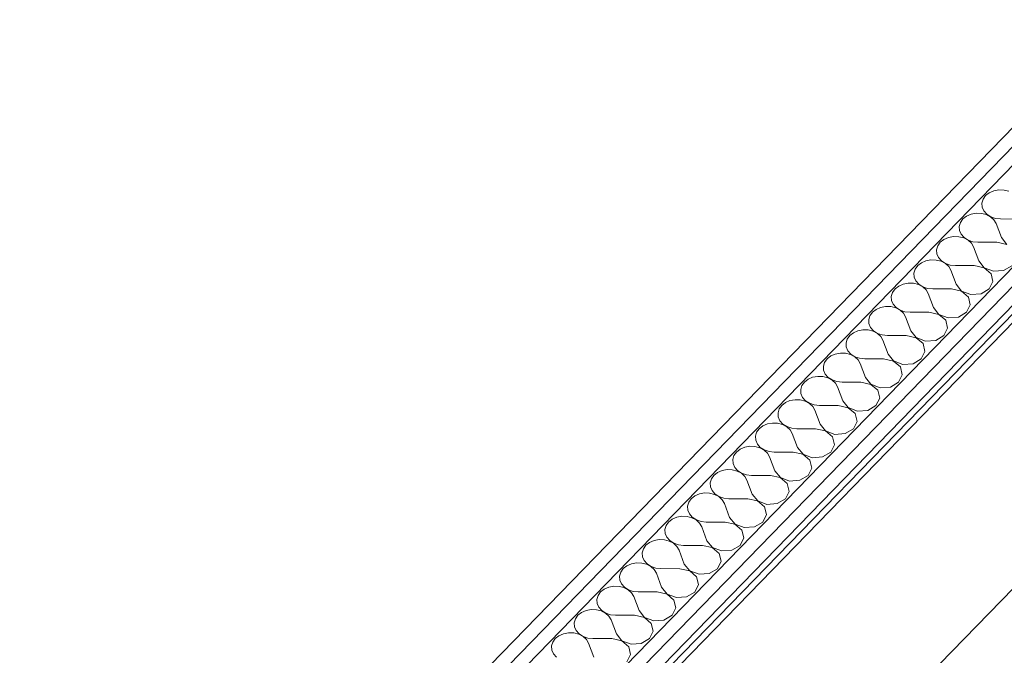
# Model space of a CAD drawing. Header units: millimetres. Extents: x -21126 to 28102, y -1237 to 9397.
# Tile 188 of 226: x 15080 to 16004, y 3920 to 4517. Entities that reach past the tile are written whole.
import ezdxf

# ---------------------------------------------------------------- set-up
doc = ezdxf.new("R2010")
doc.units = ezdxf.units.MM
doc.header["$MEASUREMENT"] = 0
doc.linetypes.add('Wipeout_Contour', pattern=[1000, 0, -1000])
doc.layers.add('Nuevo_08_E_Envans secs', color=7, linetype='Continuous')
doc.layers.add('Nuevo_09_EI_Mobiliari general', color=7, linetype='Continuous')
doc.layers.add('Nuevo_08_E_Envans secs_Pluma_Nº__1', color=7, linetype='Continuous', lineweight=5)
doc.layers.add('Nuevo_09_EI_Mobiliari general_Pluma_Nº__1', color=7, linetype='Continuous', lineweight=5)
for name, color, linetype, lineweight, true_color in [('Nuevo_08_E_Envans secs_Pluma_Nº__102', 7, 'Continuous', 5, 0xcccccc), ('Nuevo_08_E_Envans secs_Pluma_Nº__171', 171, 'Continuous', 13, 0xaaaaff), ('Nuevo_08_E_Envans secs_Pluma_Nº__177', 7, 'Continuous', 15, 0xf7e046)]:
    doc.layers.add(name, color=color, linetype=linetype, lineweight=lineweight, true_color=true_color)
pattern_1 = [(45, (6815.65, 8903), (-183.848, 183.848), [195, -65]), (45, (6815.65, 9086.86), (-183.848, 183.848), [195, -65])]

# ---------------------------------------------------------------- blocks, each defined once
blk = doc.blocks.new('*X183', base_point=(6815.65, 8903.01))
at = {"layer": 'Nuevo_08_E_Envans secs_Pluma_Nº__102', "color": 254, "linetype": 'Continuous', "lineweight": 5, "true_color": 0xcccccc}
for p, q in [((15989.83, 4354.2), (15986.39, 4351.52)), ((15994.09, 4356.05), (15989.83, 4354.2)), ((15998.83, 4356.92), (15994.09, 4356.05)), ((16003.71, 4356.76), (15998.83, 4356.92)), ((16008.34, 4355.58), (16003.71, 4356.76)), ((15984.02, 4348.21), (15982.91, 4344.53)), ((15986.39, 4351.52), (15984.02, 4348.21)), ((15982.91, 4344.53), (15983.14, 4340.76)), ((15983.14, 4340.76), (15984.69, 4337.18)), ((15984.69, 4337.18), (15987.45, 4334.06)), ((15962.76, 4326.32), (15961.65, 4322.64)), ((15965.12, 4329.62), (15962.76, 4326.32)), ((15968.57, 4332.3), (15965.12, 4329.62)), ((15972.82, 4334.15), (15968.57, 4332.3)), ((15977.57, 4335.03), (15972.82, 4334.15)), ((15982.45, 4334.87), (15977.57, 4335.03)), ((15987.08, 4333.68), (15982.45, 4334.87)), ((15991.12, 4331.56), (15987.08, 4333.68)), ((15987.45, 4334.06), (15991.2, 4331.65)), ((15994.25, 4328.66), (15991.12, 4331.56)), ((15991.2, 4331.65), (15995.67, 4330.12)), ((15996.25, 4325.21), (15994.25, 4328.66)), ((15995.67, 4330.12), (16000.5, 4329.59)), ((16018.19, 4329.58), (16000.5, 4329.59)), ((15961.65, 4322.64), (15961.88, 4318.86)), ((15961.88, 4318.86), (15963.43, 4315.28)), ((16001.18, 4312.06), (15996.25, 4325.21)), ((15947.31, 4310.4), (15943.86, 4307.72)), ((15951.56, 4312.25), (15947.31, 4310.4)), ((15956.31, 4313.13), (15951.56, 4312.25)), ((15961.19, 4312.97), (15956.31, 4313.13)), ((15965.82, 4311.78), (15961.19, 4312.97)), ((15963.43, 4315.28), (15966.19, 4312.16)), ((15969.86, 4309.66), (15965.82, 4311.78)), ((15966.19, 4312.16), (15969.94, 4309.75)), ((15972.99, 4306.76), (15969.86, 4309.66)), ((15969.94, 4309.75), (15974.4, 4308.22)), ((15974.4, 4308.22), (15979.24, 4307.69)), ((16001.18, 4312.06), (16006.3, 4305.71)), ((15941.5, 4304.42), (15940.38, 4300.74)), ((15940.38, 4300.74), (15940.61, 4296.96)), ((15943.86, 4307.72), (15941.5, 4304.42)), ((15974.98, 4303.31), (15972.99, 4306.76)), ((15979.91, 4290.16), (15974.98, 4303.31)), ((15996.92, 4307.68), (15979.24, 4307.69)), ((16006.22, 4305.62), (15996.92, 4307.68)), ((15930.3, 4290.35), (15926.04, 4288.5)), ((15935.05, 4291.23), (15930.3, 4290.35)), ((15939.92, 4291.07), (15935.05, 4291.23)), ((15944.56, 4289.88), (15939.92, 4291.07)), ((15940.61, 4296.96), (15942.17, 4293.38)), ((15942.17, 4293.38), (15944.93, 4290.26)), ((15948.59, 4287.76), (15944.56, 4289.88)), ((15944.93, 4290.26), (15948.68, 4287.85)), ((15979.91, 4290.16), (15985.04, 4283.81)), ((15920.23, 4282.52), (15919.12, 4278.84)), ((15922.6, 4285.83), (15920.23, 4282.52)), ((15926.04, 4288.5), (15922.6, 4285.83)), ((15951.73, 4284.86), (15948.59, 4287.76)), ((15948.68, 4287.85), (15953.14, 4286.32)), ((15953.72, 4281.42), (15951.73, 4284.86)), ((15953.14, 4286.32), (15957.97, 4285.8)), ((15958.65, 4268.26), (15953.72, 4281.42)), ((15975.66, 4285.78), (15957.97, 4285.8)), ((15984.96, 4283.73), (15975.66, 4285.78)), ((15991.47, 4278.19), (15984.96, 4283.73)), ((15985.04, 4283.81), (15993.71, 4280.51)), ((15993.71, 4280.51), (16003.33, 4281.22)), ((16003.33, 4281.22), (16011.04, 4285.75)), ((15919.12, 4278.84), (15919.35, 4275.06)), ((15919.35, 4275.06), (15920.91, 4271.48)), ((15920.91, 4271.48), (15923.66, 4268.37)), ((15989.77, 4263.85), (15993.25, 4270.84)), ((15993.25, 4270.84), (15991.47, 4278.19)), ((15901.34, 4263.93), (15898.97, 4260.62)), ((15904.78, 4266.61), (15901.34, 4263.93)), ((15909.04, 4268.45), (15904.78, 4266.61)), ((15913.79, 4269.33), (15909.04, 4268.45)), ((15918.66, 4269.17), (15913.79, 4269.33)), ((15923.29, 4267.98), (15918.66, 4269.17)), ((15927.33, 4265.86), (15923.29, 4267.98)), ((15923.66, 4268.37), (15927.42, 4265.95)), ((15930.47, 4262.97), (15927.33, 4265.86)), ((15927.42, 4265.95), (15931.88, 4264.42)), ((15932.46, 4259.52), (15930.47, 4262.97)), ((15931.88, 4264.42), (15936.71, 4263.9)), ((15954.4, 4263.88), (15936.71, 4263.9)), ((15963.69, 4261.83), (15954.4, 4263.88)), ((15958.65, 4268.26), (15963.78, 4261.92)), ((15970.21, 4256.3), (15963.69, 4261.83)), ((15963.78, 4261.92), (15972.45, 4258.61)), ((15982.07, 4259.32), (15989.77, 4263.85)), ((15898.97, 4260.62), (15897.86, 4256.94)), ((15897.86, 4256.94), (15898.09, 4253.17)), ((15898.09, 4253.17), (15899.64, 4249.58)), ((15937.39, 4246.36), (15932.46, 4259.52)), ((15971.99, 4248.94), (15970.21, 4256.3)), ((15972.45, 4258.61), (15982.07, 4259.32)), ((15883.52, 4244.71), (15880.08, 4242.03)), ((15887.78, 4246.56), (15883.52, 4244.71)), ((15892.52, 4247.43), (15887.78, 4246.56)), ((15897.4, 4247.27), (15892.52, 4247.43)), ((15902.03, 4246.09), (15897.4, 4247.27)), ((15899.64, 4249.58), (15902.4, 4246.47)), ((15906.07, 4243.96), (15902.03, 4246.09)), ((15902.4, 4246.47), (15906.16, 4244.05)), ((15909.2, 4241.07), (15906.07, 4243.96)), ((15906.16, 4244.05), (15910.62, 4242.52)), ((15937.39, 4246.36), (15942.52, 4240.02)), ((15968.51, 4241.95), (15971.99, 4248.94)), ((15877.71, 4238.72), (15876.6, 4235.04)), ((15876.6, 4235.04), (15876.83, 4231.27)), ((15880.08, 4242.03), (15877.71, 4238.72)), ((15911.2, 4237.62), (15909.2, 4241.07)), ((15910.62, 4242.52), (15915.45, 4242)), ((15916.13, 4224.46), (15911.2, 4237.62)), ((15933.14, 4241.98), (15915.45, 4242)), ((15942.43, 4239.93), (15933.14, 4241.98)), ((15948.94, 4234.4), (15942.43, 4239.93)), ((15942.52, 4240.02), (15951.19, 4236.71)), ((15950.73, 4227.04), (15948.94, 4234.4)), ((15951.19, 4236.71), (15960.81, 4237.43)), ((15960.81, 4237.43), (15968.51, 4241.95)), ((15866.52, 4224.66), (15862.26, 4222.81)), ((15871.26, 4225.53), (15866.52, 4224.66)), ((15876.14, 4225.37), (15871.26, 4225.53)), ((15880.77, 4224.19), (15876.14, 4225.37)), ((15876.83, 4231.27), (15878.38, 4227.69)), ((15878.38, 4227.69), (15881.14, 4224.57)), ((15881.14, 4224.57), (15884.89, 4222.15)), ((15947.25, 4220.06), (15950.73, 4227.04)), ((15856.45, 4216.83), (15855.34, 4213.14)), ((15858.81, 4220.13), (15856.45, 4216.83)), ((15862.26, 4222.81), (15858.81, 4220.13)), ((15884.81, 4222.07), (15880.77, 4224.19)), ((15887.94, 4219.17), (15884.81, 4222.07)), ((15884.89, 4222.15), (15889.36, 4220.63)), ((15889.94, 4215.72), (15887.94, 4219.17)), ((15889.36, 4220.63), (15894.19, 4220.1)), ((15894.87, 4202.57), (15889.94, 4215.72)), ((15911.88, 4220.09), (15894.19, 4220.1)), ((15921.17, 4218.03), (15911.88, 4220.09)), ((15916.13, 4224.46), (15921.26, 4218.12)), ((15927.68, 4212.5), (15921.17, 4218.03)), ((15921.26, 4218.12), (15929.93, 4214.81)), ((15929.93, 4214.81), (15939.55, 4215.53)), ((15939.55, 4215.53), (15947.25, 4220.06)), ((15855.34, 4213.14), (15855.57, 4209.37)), ((15855.57, 4209.37), (15857.12, 4205.79)), ((15929.47, 4205.14), (15927.68, 4212.5)), ((15837.55, 4198.23), (15835.19, 4194.93)), ((15841, 4200.91), (15837.55, 4198.23)), ((15845.25, 4202.76), (15841, 4200.91)), ((15850, 4203.64), (15845.25, 4202.76)), ((15854.88, 4203.48), (15850, 4203.64)), ((15859.51, 4202.29), (15854.88, 4203.48)), ((15857.12, 4205.79), (15859.88, 4202.67)), ((15863.55, 4200.17), (15859.51, 4202.29)), ((15859.88, 4202.67), (15863.63, 4200.26)), ((15866.68, 4197.27), (15863.55, 4200.17)), ((15863.63, 4200.26), (15868.09, 4198.73)), ((15868.67, 4193.82), (15866.68, 4197.27)), ((15868.09, 4198.73), (15872.93, 4198.2)), ((15890.61, 4198.19), (15872.93, 4198.2)), ((15899.91, 4196.13), (15890.61, 4198.19)), ((15894.87, 4202.57), (15899.99, 4196.22)), ((15918.29, 4193.63), (15925.99, 4198.16)), ((15925.99, 4198.16), (15929.47, 4205.14)), ((15835.19, 4194.93), (15834.07, 4191.25)), ((15834.07, 4191.25), (15834.3, 4187.47)), ((15873.6, 4180.67), (15868.67, 4193.82)), ((15906.42, 4190.6), (15899.91, 4196.13)), ((15899.99, 4196.22), (15908.66, 4192.91)), ((15908.2, 4183.24), (15906.42, 4190.6)), ((15908.66, 4192.91), (15918.29, 4193.63)), ((15819.73, 4179.01), (15816.29, 4176.33)), ((15823.99, 4180.86), (15819.73, 4179.01)), ((15828.74, 4181.74), (15823.99, 4180.86)), ((15833.61, 4181.58), (15828.74, 4181.74)), ((15838.25, 4180.39), (15833.61, 4181.58)), ((15834.3, 4187.47), (15835.86, 4183.89)), ((15835.86, 4183.89), (15838.62, 4180.77)), ((15842.28, 4178.27), (15838.25, 4180.39)), ((15838.62, 4180.77), (15842.37, 4178.36)), ((15842.37, 4178.36), (15846.83, 4176.83)), ((15873.6, 4180.67), (15878.73, 4174.32)), ((15904.73, 4176.26), (15908.2, 4183.24)), ((15813.92, 4173.03), (15812.81, 4169.35)), ((15812.81, 4169.35), (15813.04, 4165.57)), ((15816.29, 4176.33), (15813.92, 4173.03)), ((15845.42, 4175.37), (15842.28, 4178.27)), ((15847.41, 4171.92), (15845.42, 4175.37)), ((15846.83, 4176.83), (15851.66, 4176.3)), ((15852.34, 4158.77), (15847.41, 4171.92)), ((15869.35, 4176.29), (15851.66, 4176.3)), ((15878.65, 4174.24), (15869.35, 4176.29)), ((15885.16, 4168.7), (15878.65, 4174.24)), ((15878.73, 4174.32), (15887.4, 4171.02)), ((15887.4, 4171.02), (15897.02, 4171.73)), ((15897.02, 4171.73), (15904.73, 4176.26)), ((15813.04, 4165.57), (15814.6, 4161.99)), ((15814.6, 4161.99), (15817.35, 4158.87)), ((15883.46, 4154.36), (15886.94, 4161.35)), ((15886.94, 4161.35), (15885.16, 4168.7)), ((15792.66, 4151.13), (15791.55, 4147.45)), ((15795.03, 4154.44), (15792.66, 4151.13)), ((15798.47, 4157.11), (15795.03, 4154.44)), ((15802.73, 4158.96), (15798.47, 4157.11)), ((15807.48, 4159.84), (15802.73, 4158.96)), ((15812.35, 4159.68), (15807.48, 4159.84)), ((15816.98, 4158.49), (15812.35, 4159.68)), ((15821.02, 4156.37), (15816.98, 4158.49)), ((15817.35, 4158.87), (15821.11, 4156.46)), ((15824.16, 4153.48), (15821.02, 4156.37)), ((15821.11, 4156.46), (15825.57, 4154.93)), ((15826.15, 4150.03), (15824.16, 4153.48)), ((15825.57, 4154.93), (15830.4, 4154.41)), ((15848.09, 4154.39), (15830.4, 4154.41)), ((15857.38, 4152.34), (15848.09, 4154.39)), ((15852.34, 4158.77), (15857.47, 4152.43)), ((15863.9, 4146.81), (15857.38, 4152.34)), ((15857.47, 4152.43), (15866.14, 4149.12)), ((15875.76, 4149.83), (15883.46, 4154.36)), ((15791.55, 4147.45), (15791.78, 4143.68)), ((15791.78, 4143.68), (15793.33, 4140.09)), ((15831.08, 4136.87), (15826.15, 4150.03)), ((15865.68, 4139.45), (15863.9, 4146.81)), ((15866.14, 4149.12), (15875.76, 4149.83)), ((15773.77, 4132.54), (15771.4, 4129.23)), ((15777.21, 4135.22), (15773.77, 4132.54)), ((15781.47, 4137.06), (15777.21, 4135.22)), ((15786.21, 4137.94), (15781.47, 4137.06)), ((15791.09, 4137.78), (15786.21, 4137.94)), ((15795.72, 4136.59), (15791.09, 4137.78)), ((15793.33, 4140.09), (15796.09, 4136.98)), ((15799.76, 4134.47), (15795.72, 4136.59)), ((15796.09, 4136.98), (15799.85, 4134.56)), ((15802.89, 4131.58), (15799.76, 4134.47)), ((15799.85, 4134.56), (15804.31, 4133.03)), ((15804.31, 4133.03), (15809.14, 4132.51)), ((15826.83, 4132.49), (15809.14, 4132.51)), ((15836.12, 4130.44), (15826.83, 4132.49)), ((15831.08, 4136.87), (15836.21, 4130.53)), ((15854.5, 4127.94), (15862.2, 4132.46)), ((15862.2, 4132.46), (15865.68, 4139.45)), ((15771.4, 4129.23), (15770.29, 4125.55)), ((15770.29, 4125.55), (15770.52, 4121.78)), ((15804.89, 4128.13), (15802.89, 4131.58)), ((15809.82, 4114.97), (15804.89, 4128.13)), ((15842.63, 4124.91), (15836.12, 4130.44)), ((15836.21, 4130.53), (15844.88, 4127.22)), ((15844.42, 4117.55), (15842.63, 4124.91)), ((15844.88, 4127.22), (15854.5, 4127.94)), ((15760.21, 4115.17), (15755.95, 4113.32)), ((15764.95, 4116.04), (15760.21, 4115.17)), ((15769.83, 4115.88), (15764.95, 4116.04)), ((15774.46, 4114.7), (15769.83, 4115.88)), ((15770.52, 4121.78), (15772.07, 4118.19)), ((15772.07, 4118.19), (15774.83, 4115.08)), ((15778.5, 4112.57), (15774.46, 4114.7)), ((15774.83, 4115.08), (15778.58, 4112.66)), ((15809.82, 4114.97), (15814.95, 4108.63)), ((15840.94, 4110.56), (15844.42, 4117.55)), ((15750.14, 4107.33), (15749.03, 4103.65)), ((15752.5, 4110.64), (15750.14, 4107.33)), ((15755.95, 4113.32), (15752.5, 4110.64)), ((15781.63, 4109.68), (15778.5, 4112.57)), ((15778.58, 4112.66), (15783.05, 4111.13)), ((15783.63, 4106.23), (15781.63, 4109.68)), ((15783.05, 4111.13), (15787.88, 4110.61)), ((15788.56, 4093.08), (15783.63, 4106.23)), ((15805.57, 4110.59), (15787.88, 4110.61)), ((15814.86, 4108.54), (15805.57, 4110.59)), ((15821.37, 4103.01), (15814.86, 4108.54)), ((15814.95, 4108.63), (15823.62, 4105.32)), ((15823.62, 4105.32), (15833.24, 4106.04)), ((15833.24, 4106.04), (15840.94, 4110.56)), ((15749.03, 4103.65), (15749.26, 4099.88)), ((15749.26, 4099.88), (15750.81, 4096.3)), ((15750.81, 4096.3), (15753.57, 4093.18)), ((15819.68, 4088.67), (15823.16, 4095.65)), ((15823.16, 4095.65), (15821.37, 4103.01)), ((15731.24, 4088.74), (15728.88, 4085.44)), ((15734.69, 4091.42), (15731.24, 4088.74)), ((15738.94, 4093.27), (15734.69, 4091.42)), ((15743.69, 4094.15), (15738.94, 4093.27)), ((15748.57, 4093.98), (15743.69, 4094.15)), ((15753.2, 4092.8), (15748.57, 4093.98)), ((15757.24, 4090.68), (15753.2, 4092.8)), ((15753.57, 4093.18), (15757.32, 4090.76)), ((15760.37, 4087.78), (15757.24, 4090.68)), ((15757.32, 4090.76), (15761.78, 4089.24)), ((15762.36, 4084.33), (15760.37, 4087.78)), ((15761.78, 4089.24), (15766.62, 4088.71)), ((15784.3, 4088.7), (15766.62, 4088.71)), ((15793.6, 4086.64), (15784.3, 4088.7)), ((15788.56, 4093.08), (15793.68, 4086.73)), ((15800.11, 4081.11), (15793.6, 4086.64)), ((15793.68, 4086.73), (15802.35, 4083.42)), ((15811.98, 4084.14), (15819.68, 4088.67)), ((15728.88, 4085.44), (15727.77, 4081.76)), ((15727.77, 4081.76), (15727.99, 4077.98)), ((15727.99, 4077.98), (15729.55, 4074.4)), ((15767.29, 4071.18), (15762.36, 4084.33)), ((15801.89, 4073.75), (15800.11, 4081.11)), ((15802.35, 4083.42), (15811.98, 4084.14)), ((15713.42, 4069.52), (15709.98, 4066.84)), ((15717.68, 4071.37), (15713.42, 4069.52)), ((15722.43, 4072.25), (15717.68, 4071.37)), ((15727.3, 4072.09), (15722.43, 4072.25)), ((15731.94, 4070.9), (15727.3, 4072.09)), ((15729.55, 4074.4), (15732.31, 4071.28)), ((15735.97, 4068.78), (15731.94, 4070.9)), ((15732.31, 4071.28), (15736.06, 4068.87)), ((15739.11, 4065.88), (15735.97, 4068.78)), ((15736.06, 4068.87), (15740.52, 4067.34)), ((15767.29, 4071.18), (15772.42, 4064.83)), ((15798.42, 4066.77), (15801.89, 4073.75)), ((15707.61, 4063.54), (15706.5, 4059.86)), ((15706.5, 4059.86), (15706.73, 4056.08)), ((15709.98, 4066.84), (15707.61, 4063.54)), ((15741.1, 4062.43), (15739.11, 4065.88)), ((15740.52, 4067.34), (15745.35, 4066.81)), ((15746.03, 4049.28), (15741.1, 4062.43)), ((15763.04, 4066.8), (15745.35, 4066.81)), ((15772.34, 4064.74), (15763.04, 4066.8)), ((15778.85, 4059.21), (15772.34, 4064.74)), ((15772.42, 4064.83), (15781.09, 4061.52)), ((15780.63, 4051.85), (15778.85, 4059.21)), ((15781.09, 4061.52), (15790.72, 4062.24)), ((15790.72, 4062.24), (15798.42, 4066.77)), ((15696.42, 4049.47), (15692.16, 4047.62)), ((15701.17, 4050.35), (15696.42, 4049.47)), ((15706.04, 4050.19), (15701.17, 4050.35)), ((15710.67, 4049), (15706.04, 4050.19)), ((15706.73, 4056.08), (15708.29, 4052.5)), ((15708.29, 4052.5), (15711.04, 4049.38)), ((15714.71, 4046.88), (15710.67, 4049)), ((15711.04, 4049.38), (15714.8, 4046.97)), ((15746.03, 4049.28), (15751.16, 4042.93)), ((15777.15, 4044.87), (15780.63, 4051.85)), ((15686.35, 4041.64), (15685.24, 4037.96)), ((15688.72, 4044.94), (15686.35, 4041.64)), ((15692.16, 4047.62), (15688.72, 4044.94)), ((15717.85, 4043.98), (15714.71, 4046.88)), ((15714.8, 4046.97), (15719.26, 4045.44)), ((15719.84, 4040.53), (15717.85, 4043.98)), ((15719.26, 4045.44), (15724.09, 4044.91)), ((15724.77, 4027.38), (15719.84, 4040.53)), ((15741.78, 4044.9), (15724.09, 4044.91)), ((15751.07, 4042.85), (15741.78, 4044.9)), ((15757.59, 4037.31), (15751.07, 4042.85)), ((15751.16, 4042.93), (15759.83, 4039.63)), ((15759.83, 4039.63), (15769.45, 4040.34)), ((15769.45, 4040.34), (15777.15, 4044.87)), ((15685.24, 4037.96), (15685.47, 4034.18)), ((15685.47, 4034.18), (15687.02, 4030.6)), ((15687.02, 4030.6), (15689.78, 4027.48)), ((15759.37, 4029.96), (15757.59, 4037.31)), ((15667.46, 4023.05), (15665.09, 4019.74)), ((15670.9, 4025.72), (15667.46, 4023.05)), ((15675.16, 4027.57), (15670.9, 4025.72)), ((15679.9, 4028.45), (15675.16, 4027.57)), ((15684.78, 4028.29), (15679.9, 4028.45)), ((15689.41, 4027.1), (15684.78, 4028.29)), ((15693.45, 4024.98), (15689.41, 4027.1)), ((15689.78, 4027.48), (15693.54, 4025.07)), ((15696.58, 4022.09), (15693.45, 4024.98)), ((15693.54, 4025.07), (15698, 4023.54)), ((15698.58, 4018.64), (15696.58, 4022.09)), ((15698, 4023.54), (15702.83, 4023.02)), ((15720.52, 4023), (15702.83, 4023.02)), ((15729.81, 4020.95), (15720.52, 4023)), ((15724.77, 4027.38), (15729.9, 4021.04)), ((15748.19, 4018.44), (15755.89, 4022.97)), ((15755.89, 4022.97), (15759.37, 4029.96)), ((15665.09, 4019.74), (15663.98, 4016.06)), ((15663.98, 4016.06), (15664.21, 4012.29)), ((15664.21, 4012.29), (15665.76, 4008.7)), ((15703.51, 4005.48), (15698.58, 4018.64)), ((15736.32, 4015.42), (15729.81, 4020.95)), ((15729.9, 4021.04), (15738.57, 4017.73)), ((15738.11, 4008.06), (15736.32, 4015.42)), ((15738.57, 4017.73), (15748.19, 4018.44)), ((15649.64, 4003.83), (15646.2, 4001.15)), ((15653.9, 4005.67), (15649.64, 4003.83)), ((15658.64, 4006.55), (15653.9, 4005.67)), ((15663.52, 4006.39), (15658.64, 4006.55)), ((15668.15, 4005.2), (15663.52, 4006.39)), ((15665.76, 4008.7), (15668.52, 4005.59)), ((15672.19, 4003.08), (15668.15, 4005.2)), ((15668.52, 4005.59), (15672.27, 4003.17)), ((15675.32, 4000.19), (15672.19, 4003.08)), ((15672.27, 4003.17), (15676.74, 4001.64)), ((15703.51, 4005.48), (15708.64, 3999.14)), ((15734.63, 4001.07), (15738.11, 4008.06)), ((15643.83, 3997.84), (15642.72, 3994.16)), ((15642.72, 3994.16), (15642.95, 3990.39)), ((15646.2, 4001.15), (15643.83, 3997.84)), ((15677.32, 3996.74), (15675.32, 4000.19)), ((15676.74, 4001.64), (15681.57, 4001.12)), ((15682.25, 3983.58), (15677.32, 3996.74)), ((15699.26, 4001.1), (15681.57, 4001.12)), ((15708.55, 3999.05), (15699.26, 4001.1)), ((15715.06, 3993.52), (15708.55, 3999.05)), ((15708.64, 3999.14), (15717.31, 3995.83)), ((15716.85, 3986.16), (15715.06, 3993.52)), ((15717.31, 3995.83), (15726.93, 3996.55)), ((15726.93, 3996.55), (15734.63, 4001.07)), ((15637.38, 3984.65), (15632.63, 3983.78)), ((15642.26, 3984.49), (15637.38, 3984.65)), ((15646.89, 3983.31), (15642.26, 3984.49)), ((15642.95, 3990.39), (15644.5, 3986.8)), ((15644.5, 3986.8), (15647.26, 3983.69)), ((15713.37, 3979.17), (15716.85, 3986.16)), ((15622.57, 3975.94), (15621.46, 3972.26)), ((15624.93, 3979.25), (15622.57, 3975.94)), ((15628.38, 3981.93), (15624.93, 3979.25)), ((15632.63, 3983.78), (15628.38, 3981.93)), ((15650.93, 3981.18), (15646.89, 3983.31)), ((15647.26, 3983.69), (15651.01, 3981.27)), ((15654.06, 3978.29), (15650.93, 3981.18)), ((15651.01, 3981.27), (15655.47, 3979.75)), ((15656.05, 3974.84), (15654.06, 3978.29)), ((15655.47, 3979.75), (15660.31, 3979.22)), ((15677.99, 3979.2), (15660.31, 3979.22)), ((15687.29, 3977.15), (15677.99, 3979.2)), ((15682.25, 3983.58), (15687.37, 3977.24)), ((15693.8, 3971.62), (15687.29, 3977.15)), ((15687.37, 3977.24), (15696.04, 3973.93)), ((15705.67, 3974.65), (15713.37, 3979.17)), ((15621.46, 3972.26), (15621.69, 3968.49)), ((15621.69, 3968.49), (15623.24, 3964.91)), ((15660.98, 3961.69), (15656.05, 3974.84)), ((15695.58, 3964.26), (15693.8, 3971.62)), ((15696.04, 3973.93), (15705.67, 3974.65)), ((15603.67, 3957.35), (15601.3, 3954.05)), ((15607.11, 3960.03), (15603.67, 3957.35)), ((15611.37, 3961.88), (15607.11, 3960.03)), ((15616.12, 3962.76), (15611.37, 3961.88)), ((15620.99, 3962.59), (15616.12, 3962.76)), ((15625.63, 3961.41), (15620.99, 3962.59)), ((15623.24, 3964.91), (15626, 3961.79)), ((15629.66, 3959.29), (15625.63, 3961.41)), ((15626, 3961.79), (15629.75, 3959.37)), ((15632.8, 3956.39), (15629.66, 3959.29)), ((15629.75, 3959.37), (15634.21, 3957.85)), ((15634.21, 3957.85), (15639.04, 3957.32)), ((15656.73, 3957.31), (15639.04, 3957.32)), ((15666.03, 3955.25), (15656.73, 3957.31)), ((15660.98, 3961.69), (15666.11, 3955.34)), ((15684.41, 3952.75), (15692.11, 3957.28)), ((15692.11, 3957.28), (15695.58, 3964.26)), ((15601.3, 3954.05), (15600.19, 3950.37)), ((15600.19, 3950.37), (15600.42, 3946.59)), ((15634.79, 3952.94), (15632.8, 3956.39)), ((15639.72, 3939.79), (15634.79, 3952.94)), ((15672.54, 3949.72), (15666.03, 3955.25)), ((15666.11, 3955.34), (15674.78, 3952.03)), ((15674.32, 3942.36), (15672.54, 3949.72)), ((15674.78, 3952.03), (15684.41, 3952.75)), ((15585.85, 3938.13), (15582.41, 3935.45)), ((15590.11, 3939.98), (15585.85, 3938.13)), ((15594.86, 3940.86), (15590.11, 3939.98)), ((15599.73, 3940.7), (15594.86, 3940.86)), ((15604.36, 3939.51), (15599.73, 3940.7)), ((15600.42, 3946.59), (15601.98, 3943.01)), ((15601.98, 3943.01), (15604.73, 3939.89)), ((15608.4, 3937.39), (15604.36, 3939.51)), ((15604.73, 3939.89), (15608.49, 3937.48)), ((15639.72, 3939.79), (15644.85, 3933.44)), ((15670.84, 3935.38), (15674.32, 3942.36)), ((15580.04, 3932.15), (15578.93, 3928.47)), ((15582.41, 3935.45), (15580.04, 3932.15)), ((15611.54, 3934.49), (15608.4, 3937.39)), ((15608.49, 3937.48), (15612.95, 3935.95)), ((15613.53, 3931.04), (15611.54, 3934.49)), ((15612.95, 3935.95), (15617.78, 3935.42)), ((15618.46, 3917.89), (15613.53, 3931.04)), ((15635.47, 3935.41), (15617.78, 3935.42)), ((15644.76, 3933.35), (15635.47, 3935.41)), ((15651.28, 3927.82), (15644.76, 3933.35)), ((15644.85, 3933.44), (15653.52, 3930.13)), ((15653.52, 3930.13), (15663.14, 3930.85)), ((15663.14, 3930.85), (15670.84, 3935.38)), ((15578.93, 3928.47), (15579.16, 3924.69)), ((15579.16, 3924.69), (15580.71, 3921.11)), ((15580.71, 3921.11), (15583.47, 3917.99)), ((15649.58, 3913.48), (15653.06, 3920.47)), ((15653.06, 3920.47), (15651.28, 3927.82))]:
    blk.add_line(p, q, dxfattribs=at)
blk = doc.blocks.new('Elem Sección_150_2', base_point=(6815.65, 8903.01))
at = {"layer": 'Nuevo_08_E_Envans secs', "lineweight": 0}
blk.add_blockref('*X183', (6815.65, 8903.01), dxfattribs=at)
at = {"color": 254, "linetype": 'Wipeout_Contour', "lineweight": 0, "ltscale": 65827.220611}
blk.add_wipeout([(15006.49, 3380.12), (15017.51, 3373.7), (16753.65, 5161.8), (16742.63, 5168.22)], dxfattribs=at).dxf.layer = 'Nuevo_08_E_Envans secs'
at = {"layer": 'Nuevo_08_E_Envans secs_Pluma_Nº__177', "linetype": 'Continuous', "lineweight": 15, "true_color": 0xf7e046}
h = blk.add_hatch(dxfattribs=at)
h.set_pattern_fill('Panellat_HPL_0002', color=53, style=0, pattern_type=2)
h.set_pattern_definition(pattern_1)
h.paths.add_polyline_path([(15006.49, 3380.12), (15017.51, 3373.7), (16753.65, 5161.8), (16742.63, 5168.22)])
at = {"color": 254, "linetype": 'Wipeout_Contour', "lineweight": 0, "ltscale": 98786.834123}
blk.add_wipeout([(15017.51, 3373.7), (15009.22, 3365.16), (15020.24, 3358.74), (16772.97, 5163.92), (16761.95, 5170.34), (16753.65, 5161.8)], dxfattribs=at).dxf.layer = 'Nuevo_08_E_Envans secs'
at = {"layer": 'Nuevo_08_E_Envans secs_Pluma_Nº__177', "linetype": 'Continuous', "lineweight": 15, "true_color": 0xf7e046}
h = blk.add_hatch(dxfattribs=at)
h.set_pattern_fill('Panellat_HPL_0002', color=53, style=0, pattern_type=2)
h.set_pattern_definition(pattern_1)
h.paths.add_polyline_path([(15017.51, 3373.7), (15009.22, 3365.16), (15020.24, 3358.74), (16772.97, 5163.92), (16761.95, 5170.34), (16753.65, 5161.8)])
at = {"color": 254, "linetype": 'Wipeout_Contour', "lineweight": 0, "ltscale": 81554.200852}
blk.add_wipeout([(16831.7, 5128.7), (15079.61, 3324.18), (15090.64, 3317.76), (15098.93, 3326.3), (16842.73, 5122.28)], dxfattribs=at).dxf.layer = 'Nuevo_08_E_Envans secs'
at = {"layer": 'Nuevo_08_E_Envans secs_Pluma_Nº__177', "linetype": 'Continuous', "lineweight": 15, "true_color": 0xf7e046}
h = blk.add_hatch(dxfattribs=at)
h.set_pattern_fill('Panellat_HPL_0002', color=53, style=0, pattern_type=2)
h.set_pattern_definition(pattern_1)
h.paths.add_polyline_path([(16831.7, 5128.7), (15079.61, 3324.18), (15090.64, 3317.76), (15098.93, 3326.3), (16842.73, 5122.28)])
at = {"color": 254, "linetype": 'Wipeout_Contour', "lineweight": 0, "ltscale": 66148.852891}
blk.add_wipeout([(16842.73, 5122.28), (15098.93, 3326.3), (15109.96, 3319.88), (16853.75, 5115.86)], dxfattribs=at).dxf.layer = 'Nuevo_08_E_Envans secs'
at = {"layer": 'Nuevo_08_E_Envans secs_Pluma_Nº__177', "linetype": 'Continuous', "lineweight": 15, "true_color": 0xf7e046}
h = blk.add_hatch(dxfattribs=at)
h.set_pattern_fill('Panellat_HPL_0002', color=53, style=0, pattern_type=2)
h.set_pattern_definition(pattern_1)
h.paths.add_polyline_path([(16842.73, 5122.28), (15098.93, 3326.3), (15109.96, 3319.88), (16853.75, 5115.86)])
at = {"color": 254, "linetype": 'Wipeout_Contour', "lineweight": 0, "ltscale": 66190.55416}
blk.add_wipeout([(16846.72, 5100.41), (15127.16, 3329.39), (15132.25, 3326.43), (16851.81, 5097.45)], dxfattribs=at).dxf.layer = 'Nuevo_08_E_Envans secs'
at = {"layer": 'Nuevo_08_E_Envans secs_Pluma_Nº__171', "linetype": 'Continuous', "lineweight": 13, "true_color": 0xaaaaff}
h = blk.add_hatch(dxfattribs=at)
h.set_pattern_fill('Panellat_HPL_0002', color=161, style=0, pattern_type=2)
h.set_pattern_definition(pattern_1)
h.paths.add_polyline_path([(16846.72, 5100.41), (15127.16, 3329.39), (15132.25, 3326.43), (16851.81, 5097.45)])
at = {"layer": 'Nuevo_08_E_Envans secs_Pluma_Nº__1', "color": 7, "linetype": 'Continuous', "lineweight": 5}
for p, q in [((16734.34, 5159.68), (15014.78, 3388.66)), ((16753.65, 5161.8), (15017.51, 3373.7)), ((16772.97, 5163.92), (15020.24, 3358.74)), ((16831.7, 5128.7), (15079.61, 3324.18)), ((16842.73, 5122.28), (15098.93, 3326.3)), ((16845.46, 5107.32), (15118.25, 3328.42)), ((16846.72, 5100.41), (15127.16, 3329.39)), ((16847.98, 5093.51), (15136.08, 3330.37))]:
    blk.add_line(p, q, dxfattribs=at)
blk = doc.blocks.new('Elem Sección_196_2', base_point=(6815.65, 8903.01))
at = {"layer": 'Nuevo_09_EI_Mobiliari general_Pluma_Nº__1', "color": 7, "linetype": 'Continuous', "lineweight": 5}
blk.add_line((16847.98, 4843.3), (15291.27, 3240.01), dxfattribs=at)

msp = doc.modelspace()

# ---------------------------------------------------------------- block references
at = {"layer": 'Nuevo_08_E_Envans secs', "lineweight": 0}
msp.add_blockref('Elem Sección_150_2', (6815.65, 8903.01), dxfattribs=at)

# ---------------------------------------------------------------- next in the draw order: block references
at = {"layer": 'Nuevo_09_EI_Mobiliari general', "lineweight": 0}
msp.add_blockref('Elem Sección_196_2', (6815.65, 8903.01), dxfattribs=at)

doc.saveas('drawing.dxf')
